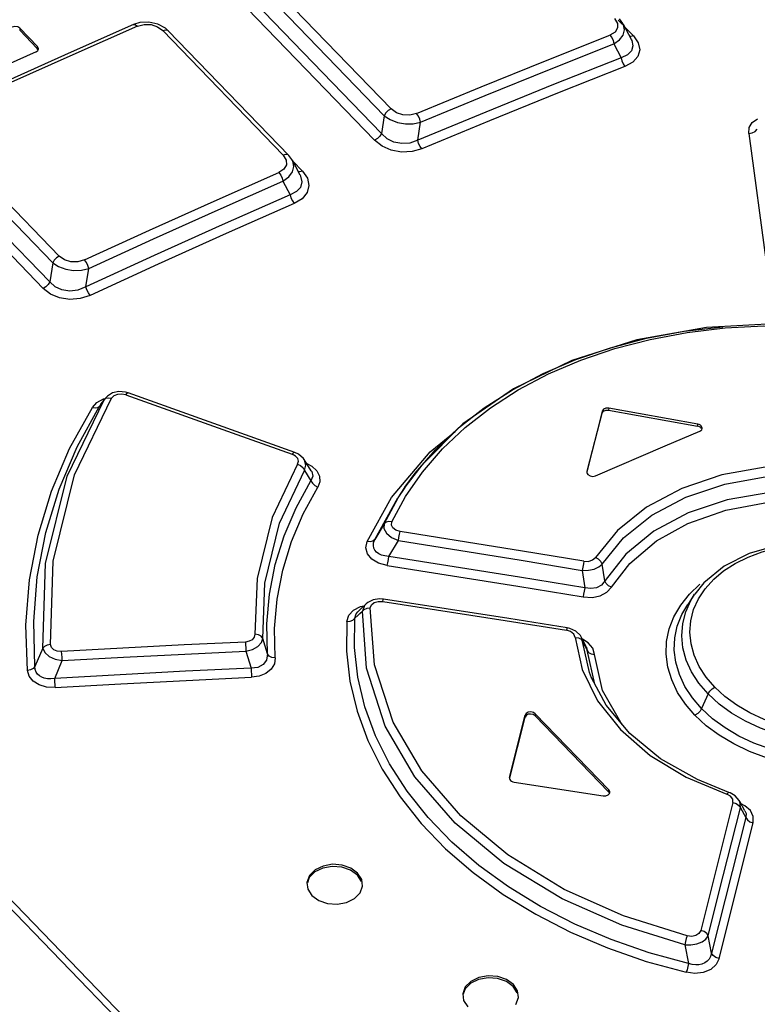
# Model space of a CAD drawing. Extents: x 0 to 841, y 0 to 594.
# Tile 25 of 31: x 750.01 to 755.31, y 151.56 to 158.64. Entities that reach past the tile are written whole.
import ezdxf

# ---------------------------------------------------------------- set-up
doc = ezdxf.new("R2010")
doc.units = 0
doc.header["$LTSCALE"] = 46.255
doc.layers.get('0').update_dxf_attribs({"linetype": 'CONTINUOUS'})

msp = doc.modelspace()

# ---------------------------------------------------------------- linework, layer by layer
at = {"color": 9, "linetype": 'CONTINUOUS'}
for p, q in [((739.9205, 162.6936), (754.5326, 147.5662)), ((752.6289, 157.9461), (751.7644, 158.8411)), ((751.8138, 158.8895), (752.6784, 157.9945)), ((751.6943, 158.7649), (752.6091, 157.8179)), ((751.645, 158.7165), (752.5598, 157.7695)), ((754.2824, 158.6439), (754.3039, 158.6098)), ((754.3409, 158.6003), (754.3098, 158.6326)), ((750.0124, 158.5743), (750.0108, 158.5598)), ((750.8562, 158.5894), (750.3914, 158.3842)), ((750.8562, 158.5894), (750.9051, 158.6021)), ((751.0015, 158.5852), (751.0394, 158.5579)), ((751.9039, 157.6629), (751.0394, 158.5579)), ((754.3039, 158.6098), (754.3049, 158.5768)), ((754.4183, 158.5203), (754.3559, 158.5848)), ((754.4032, 158.4946), (754.4066, 158.4874)), ((750.1371, 158.4291), (750.1387, 158.4436)), ((752.6289, 157.9461), (752.6091, 157.8179)), ((749.4274, 157.8342), (750.2947, 156.9363)), ((750.2478, 156.889), (749.3805, 157.7869)), ((755.2471, 157.8189), (755.3754, 156.874)), ((749.306, 157.7049), (750.2261, 156.7524)), ((749.2593, 157.6577), (750.1794, 156.7051)), ((751.9231, 157.6678), (751.9039, 157.6629)), ((751.9039, 157.6629), (751.9259, 157.6277)), ((751.9259, 157.6277), (751.9271, 157.5929)), ((751.9705, 157.5419), (751.9802, 157.581)), ((752.0418, 157.5476), (751.9722, 157.6196)), ((752.0244, 157.5205), (752.0283, 157.5123)), ((750.2478, 156.889), (750.2261, 156.7524)), ((750.6873, 155.9328), (750.6709, 155.916)), ((750.352, 155.3556), (750.6182, 155.9058)), ((750.4048, 155.3656), (750.6709, 155.916)), ((750.5851, 155.8597), (750.5878, 155.8639)), ((750.5851, 155.8597), (750.5878, 155.8638)), ((750.5922, 155.87), (750.6071, 155.8905)), ((750.6071, 155.8905), (750.6182, 155.9058)), ((750.6118, 155.9111), (750.6241, 155.9139)), ((750.649, 155.9195), (750.6708, 155.9158)), ((754.1942, 155.8103), (754.1958, 155.8248)), ((754.2419, 155.8445), (754.2403, 155.83)), ((754.8792, 155.7157), (754.8807, 155.7302)), ((752.9582, 155.5301), (753.1394, 155.6767)), ((751.9919, 155.5006), (751.9682, 155.5132)), ((752.0074, 155.4832), (751.9919, 155.5006)), ((752.6815, 155.2026), (752.9582, 155.5301)), ((752.0066, 155.4434), (752.0288, 155.4326)), ((752.0288, 155.4326), (752.0466, 155.4164)), ((752.0565, 155.4709), (752.0541, 155.4749)), ((752.0466, 155.4164), (752.0572, 155.3975)), ((752.0572, 155.3975), (752.1028, 155.3238)), ((754.0846, 155.3893), (754.0842, 155.385)), ((752.5053, 154.8865), (752.6815, 155.2026)), ((752.5605, 154.9005), (752.727, 155.201)), ((752.6845, 155.028), (752.7828, 155.2109)), ((752.6295, 155.0147), (752.5605, 154.9005)), ((752.6624, 154.78), (752.731, 154.8932)), ((754.2126, 154.6043), (754.1945, 154.7251)), ((754.0514, 154.6788), (754.069, 154.5538)), ((754.821, 154.5081), (754.8964, 154.5794)), ((754.7583, 154.4299), (754.821, 154.5081)), ((754.8305, 154.4622), (754.8586, 154.5082)), ((754.8859, 154.4744), (754.9342, 154.5477)), ((752.5845, 154.4568), (752.6182, 154.4565)), ((754.8515, 154.3977), (754.8859, 154.4744)), ((752.4045, 154.3225), (752.4541, 154.3694)), ((752.409, 154.3941), (752.459, 154.4195)), ((752.4541, 154.3694), (752.472, 154.3861)), ((752.459, 154.4195), (752.4831, 154.4241)), ((752.5054, 154.4074), (752.529, 154.4095)), ((752.529, 154.4096), (752.5371, 154.432)), ((753.9679, 154.2394), (753.9373, 154.2493)), ((751.7901, 154.0796), (751.756, 154.1908)), ((753.9998, 154.1979), (754.0507, 153.9661)), ((754.0428, 154.1842), (754.0541, 154.169)), ((754.0541, 154.169), (754.0457, 154.1971)), ((754.0933, 154.1596), (754.0522, 154.1843)), ((754.1034, 153.9449), (754.0542, 154.169)), ((754.0542, 154.169), (754.086, 154.1051)), ((750.1765, 154.12), (750.1207, 153.9877)), ((751.6359, 154.0985), (751.6729, 153.9771)), ((754.0787, 154.1324), (754.0859, 154.1051)), ((754.1419, 153.8616), (754.0859, 154.1051)), ((754.0859, 154.1051), (754.0973, 154.0897)), ((750.262, 153.9026), (750.3164, 154.0307)), ((754.1979, 153.8174), (754.1402, 154.0753)), ((754.1176, 153.9072), (754.1034, 153.9449)), ((754.3369, 153.5691), (754.1979, 153.8174)), ((754.9554, 153.7917), (754.909, 153.686)), ((753.6404, 153.6253), (753.642, 153.6398)), ((753.7141, 153.6488), (753.7125, 153.6343)), ((754.3591, 153.5465), (754.3369, 153.5691)), ((753.5294, 153.1908), (753.5289, 153.1864)), ((754.2405, 153.0877), (754.2421, 153.1022)), ((755.1154, 153.0561), (755.0889, 153.0704)), ((755.132, 153.0343), (755.1154, 153.0561)), ((755.1335, 153.0109), (755.132, 153.0343)), ((755.1864, 153.0061), (755.1786, 153.026)), ((755.1335, 153.0109), (754.9019, 152.0923)), ((755.0333, 152.3618), (755.1871, 152.9729)), ((755.1756, 152.9903), (755.1871, 152.9729)), ((755.1871, 152.9729), (755.1864, 153.0061)), ((755.1871, 152.9729), (755.226, 152.9031)), ((755.2198, 152.9885), (755.1922, 153.0016)), ((755.2589, 152.9531), (755.2198, 152.9885)), ((755.226, 152.9031), (754.9803, 151.9288)), ((755.0347, 151.8911), (755.2795, 152.8649)), ((754.9563, 152.0545), (755.0333, 152.3618)), ((754.9803, 151.9288), (754.9563, 152.0545)), ((754.7872, 151.9893), (754.8148, 151.8549))]:
    msp.add_line(p, q, dxfattribs=at)
at = {"color": 7, "linetype": 'CONTINUOUS'}
for p, q in [((739.9137, 162.6353), (754.6061, 147.4247)), ((750.8734, 158.6153), (750.8279, 158.6012)), ((750.9384, 158.6191), (750.8734, 158.6153)), ((751.0026, 158.605), (750.9384, 158.6191)), ((750.0108, 158.5598), (750.1371, 158.4291)), ((750.1387, 158.4436), (750.0124, 158.5743)), ((750.8279, 158.6012), (750.3807, 158.4037)), ((751.0783, 158.5563), (751.9428, 157.6613)), ((754.3453, 158.605), (754.4028, 158.4953)), ((750.1289, 158.4052), (749.7857, 158.2507)), ((750.3807, 158.4037), (749.8757, 158.1763)), ((750.1289, 158.4052), (750.1422, 158.4157)), ((750.1405, 158.4225), (750.1371, 158.4291)), ((750.1458, 158.4297), (750.1387, 158.4436)), ((750.1422, 158.4157), (750.1458, 158.4252)), ((750.1458, 158.4252), (750.1458, 158.4297)), ((754.2777, 158.4624), (754.33, 158.3626)), ((752.8704, 157.77), (752.8904, 157.8989)), ((751.9694, 157.625), (752.024, 157.5213)), ((751.9018, 157.4756), (751.9535, 157.3774)), ((750.4867, 156.7169), (750.5075, 156.8479)), ((750.6407, 155.9319), (750.6222, 155.9117)), ((750.6785, 155.9541), (750.6407, 155.9319)), ((750.7907, 155.9542), (750.7708, 155.9599)), ((751.9858, 155.527), (750.7907, 155.9542)), ((750.6222, 155.9119), (750.5878, 155.8639)), ((750.6222, 155.9117), (750.6175, 155.9047)), ((750.6222, 155.9119), (750.6221, 155.9116)), ((754.1958, 155.8248), (754.0846, 155.3893)), ((754.086, 155.3862), (754.1942, 155.8103)), ((754.2403, 155.83), (754.6663, 155.7544)), ((754.6678, 155.7689), (754.2419, 155.8445)), ((754.6663, 155.7544), (754.8792, 155.7157)), ((754.8807, 155.7302), (754.6678, 155.7689)), ((754.8891, 155.713), (754.8792, 155.7157)), ((754.8907, 155.7275), (754.8807, 155.7302)), ((754.8995, 155.7231), (754.8907, 155.7275)), ((754.9065, 155.7174), (754.8995, 155.7231)), ((754.9136, 155.7037), (754.9065, 155.7174)), ((754.8969, 155.68), (754.9101, 155.6901)), ((754.9083, 155.6965), (754.9049, 155.703)), ((754.9101, 155.6901), (754.9136, 155.6993)), ((754.9136, 155.6993), (754.9136, 155.7037)), ((752.0125, 155.5145), (751.9858, 155.527)), ((752.0485, 155.4829), (752.0125, 155.5145)), ((752.0541, 155.4748), (752.0485, 155.4829)), ((752.1046, 155.395), (752.0541, 155.4749)), ((754.0846, 155.3893), (754.0841, 155.3866)), ((754.0865, 155.375), (754.0913, 155.3684)), ((754.1274, 155.3549), (754.1469, 155.3588)), ((752.7775, 155.2755), (752.727, 155.201)), ((752.7288, 155.2), (752.7775, 155.2756)), ((752.6295, 155.0147), (752.7288, 155.2)), ((754.8586, 154.5081), (754.8087, 154.4346)), ((752.4989, 154.4393), (752.4536, 154.3956)), ((752.5107, 154.4492), (752.4989, 154.4393)), ((752.4989, 154.4394), (752.4989, 154.4393)), ((752.5496, 154.4684), (752.5107, 154.4492)), ((752.5954, 154.4754), (752.5496, 154.4684)), ((752.6248, 154.4733), (752.5954, 154.4754)), ((752.4536, 154.3956), (752.4393, 154.3816)), ((753.962, 154.2616), (753.9436, 154.2656)), ((754.0056, 154.2417), (753.962, 154.2616)), ((754.0376, 154.2106), (754.0056, 154.2417)), ((754.0457, 154.1971), (754.0376, 154.2106)), ((754.0502, 154.1882), (754.0455, 154.1974)), ((754.0787, 154.1324), (754.0502, 154.1882)), ((754.1181, 153.9058), (754.1176, 153.9072)), ((754.2225, 153.7098), (754.1177, 153.9073)), ((754.3929, 153.5061), (754.2225, 153.7098)), ((753.5294, 153.1908), (753.642, 153.6398)), ((753.5306, 153.1876), (753.6404, 153.6253)), ((753.7125, 153.6343), (754.2405, 153.0877)), ((754.2421, 153.1022), (753.7141, 153.6488)), ((753.5294, 153.1908), (753.5289, 153.188)), ((753.5312, 153.1762), (753.536, 153.1695)), ((753.5519, 153.1597), (753.5618, 153.1572)), ((753.5618, 153.1572), (754.2024, 153.0596)), ((754.249, 153.0897), (754.2421, 153.1022)), ((754.2436, 153.0822), (754.2405, 153.0877)), ((754.2471, 153.0767), (754.2492, 153.0837)), ((754.2492, 153.0837), (754.249, 153.0897)), ((755.113, 153.0813), (755.105, 153.0842)), ((755.1499, 153.0598), (755.113, 153.0813)), ((755.1786, 153.026), (755.1499, 153.0598)), ((755.1827, 153.0188), (755.1785, 153.0262)), ((755.2202, 152.9515), (755.1827, 153.0188)), ((752.4657, 152.4449), (752.4365, 152.4902)), ((752.074, 152.4366), (752.0802, 152.3883)), ((752.0802, 152.3883), (752.1095, 152.3427)), ((752.4554, 152.3617), (752.4736, 152.4111)), ((753.5845, 151.6437), (753.5553, 151.689)), ((753.193, 151.6367), (753.1991, 151.5885)), ((753.5743, 151.5608), (753.5924, 151.61)), ((753.1991, 151.5885), (753.2285, 151.543))]:
    msp.add_line(p, q, dxfattribs=at)
for points in [[(754.3455, 158.6047), (754.3427, 158.6098), (754.3188, 158.6412)], [(750.0124, 158.5743), (749.9965, 158.5842), (749.9762, 158.5876), (749.9568, 158.5835)], [(751.0783, 158.5563), (751.0583, 158.5742), (751.0026, 158.605)], [(754.33, 158.3626), (753.8442, 158.1698), (753.3576, 157.9722), (752.8704, 157.77)], [(751.9695, 157.6247), (751.966, 157.631), (751.9428, 157.6613)], [(751.9535, 157.3774), (751.4649, 157.1618), (750.9759, 156.9416), (750.4867, 156.7169)], [(752.9965, 155.546), (753.1619, 155.7028), (753.3466, 155.8469), (753.5497, 155.9775), (753.7696, 156.0937), (754.0047, 156.1945), (754.2531, 156.2791), (754.5129, 156.3468), (754.7825, 156.3974), (755.0604, 156.4303)], [(755.9187, 156.4286), (755.4647, 156.4527), (754.9427, 156.4244), (754.4422, 156.3353), (753.9762, 156.1874), (753.5567, 155.9842), (753.1943, 155.7315)], [(750.7708, 155.9599), (750.7238, 155.9637), (750.6785, 155.9541)], [(754.1942, 155.8103), (754.2029, 155.8227), (754.2197, 155.8299), (754.2403, 155.83)], [(754.2419, 155.8445), (754.2213, 155.8444), (754.2045, 155.8372), (754.1958, 155.8248)], [(753.1943, 155.7315), (752.8981, 155.436), (752.7781, 155.2764)], [(754.9049, 155.703), (754.8979, 155.7086), (754.8891, 155.713)], [(754.1469, 155.3588), (754.647, 155.5741), (754.8969, 155.68)], [(752.7781, 155.2764), (752.8517, 155.3779), (752.9965, 155.546)], [(754.0841, 155.3866), (754.0842, 155.3822), (754.0865, 155.375)], [(754.0913, 155.3684), (754.1072, 155.3584), (754.1274, 155.3549)], [(756.5434, 154.6186), (756.3586, 154.7339), (756.1467, 154.8187), (755.9184, 154.8693), (755.6853, 154.8832), (755.459, 154.8604), (755.2506, 154.8017), (755.0695, 154.7104), (754.9245, 154.5904), (754.8588, 154.5085)], [(753.9436, 154.2656), (753.525, 154.3328), (752.6248, 154.4733)], [(753.7141, 153.6488), (753.7, 153.658), (753.6819, 153.6618), (753.6638, 153.6596), (753.6495, 153.6517), (753.642, 153.6398)], [(753.7125, 153.6343), (753.6985, 153.6435), (753.6805, 153.6473), (753.6622, 153.645), (753.6478, 153.6371), (753.6404, 153.6253)], [(755.1051, 153.0843), (754.8784, 153.1759), (754.6143, 153.3259), (754.3929, 153.5061)], [(753.5289, 153.188), (753.5289, 153.1835), (753.5312, 153.1762)], [(753.536, 153.1695), (753.5431, 153.1639), (753.5519, 153.1597)], [(754.2024, 153.0596), (754.2212, 153.0598), (754.2372, 153.066), (754.2471, 153.0767)], [(752.438, 152.5047), (752.3891, 152.5404), (752.3266, 152.5621), (752.2572, 152.5674), (752.1897, 152.5552), (752.1322, 152.5269), (752.0922, 152.4862), (752.074, 152.4366)], [(752.4365, 152.4901), (752.3879, 152.5257), (752.3247, 152.5476), (752.2554, 152.5528), (752.1881, 152.5406), (752.1308, 152.5125), (752.0907, 152.4718), (752.0773, 152.4354)], [(752.4736, 152.4111), (752.4674, 152.4592), (752.438, 152.5047)], [(752.1095, 152.3427), (752.1584, 152.3072), (752.221, 152.2856), (752.2903, 152.2805), (752.3579, 152.2928), (752.4154, 152.3211), (752.4554, 152.3617)], [(753.5568, 151.7035), (753.5079, 151.7392), (753.4454, 151.7611), (753.376, 151.7665), (753.3086, 151.7546), (753.2511, 151.7265), (753.2111, 151.6861), (753.193, 151.6367)], [(753.5553, 151.6889), (753.5066, 151.7246), (753.4435, 151.7466), (753.3748, 151.752), (753.3073, 151.7402), (753.2499, 151.7123), (753.2098, 151.6719), (753.1963, 151.6355)], [(753.5924, 151.61), (753.5862, 151.658), (753.5568, 151.7035)]]:
    msp.add_lwpolyline(points, dxfattribs=at)
at = {"color": 9, "linetype": 'CONTINUOUS'}
for points in [[(750.8279, 158.6012), (750.8298, 158.6018), (750.8421, 158.6), (750.8561, 158.5894)], [(750.9051, 158.6021), (750.9553, 158.6003), (751.0015, 158.5852)], [(751.0394, 158.5579), (751.0586, 158.5628), (751.0738, 158.5597), (751.0782, 158.5563)], [(754.3049, 158.5768), (754.2866, 158.5475), (754.2497, 158.5249)], [(754.2778, 158.4624), (754.3197, 158.4913), (754.3461, 158.5255), (754.3557, 158.5631)], [(754.3557, 158.5631), (754.3478, 158.6), (754.3455, 158.6047)], [(752.8614, 157.9611), (753.3248, 158.1533), (753.7876, 158.3413), (754.2497, 158.5249)], [(754.2498, 158.525), (754.2627, 158.5075), (754.2726, 158.4855), (754.2777, 158.4624)], [(754.4066, 158.4874), (754.4152, 158.4477), (754.4043, 158.4114), (754.3762, 158.3831), (754.33, 158.3626)], [(754.4183, 158.5203), (754.4531, 158.4703), (754.4638, 158.42), (754.4504, 158.3724), (754.4145, 158.3315), (754.3579, 158.3)], [(754.4183, 158.5203), (754.4002, 158.5164), (754.3905, 158.5188)], [(752.8904, 157.8989), (753.3534, 158.0909), (753.8159, 158.2788), (754.2777, 158.4624)], [(750.3914, 158.3842), (749.9263, 158.1748), (749.461, 157.9613)], [(754.33, 158.3626), (754.3349, 158.3401), (754.3447, 158.3181), (754.358, 158.3)], [(754.3579, 158.3), (753.8724, 158.1073), (753.3862, 157.9098), (752.8994, 157.7077)], [(752.6784, 157.9945), (752.6585, 157.9827), (752.641, 157.9656), (752.6289, 157.9461)], [(752.8614, 157.9611), (752.8125, 157.9493), (752.7624, 157.9516), (752.7162, 157.9671), (752.6784, 157.9945)], [(752.6289, 157.9461), (752.6719, 157.918), (752.7237, 157.8984), (752.7809, 157.8882), (752.8376, 157.8884), (752.8904, 157.8989)], [(752.8904, 157.8989), (752.8848, 157.9215), (752.8747, 157.9434), (752.8614, 157.9611)], [(755.2471, 157.8189), (755.2506, 157.8606), (755.2723, 157.8962), (755.3111, 157.9235)], [(755.2471, 157.8192), (755.2716, 157.8224), (755.2934, 157.8327), (755.3086, 157.8487)], [(752.6091, 157.8179), (752.5971, 157.7984), (752.5797, 157.7813), (752.5598, 157.7695)], [(752.8994, 157.7077), (752.8285, 157.688), (752.7534, 157.6851), (752.6796, 157.6987), (752.6135, 157.7276), (752.5598, 157.7695)], [(752.8705, 157.77), (752.8137, 157.7499), (752.756, 157.7457), (752.6991, 157.7566), (752.65, 157.7807), (752.6091, 157.8179)], [(752.8994, 157.7078), (752.8862, 157.7255), (752.876, 157.7474), (752.8704, 157.77)], [(751.9428, 157.6613), (751.9384, 157.6647), (751.9231, 157.6678)], [(751.9802, 157.581), (751.9723, 157.6191), (751.9696, 157.6247)], [(751.9271, 157.5929), (751.9087, 157.5618), (751.8722, 157.5376)], [(750.477, 156.9094), (750.9423, 157.1229), (751.4074, 157.3323), (751.8722, 157.5376)], [(751.8722, 157.5375), (751.8853, 157.5201), (751.8958, 157.4984), (751.9018, 157.4756)], [(751.9018, 157.4756), (751.9439, 157.5061), (751.9705, 157.5419)], [(752.0283, 157.5123), (752.0374, 157.4704), (752.0268, 157.4314), (751.9987, 157.4004), (751.9535, 157.3773)], [(752.0418, 157.5476), (752.0773, 157.4964), (752.0884, 157.4438), (752.0752, 157.3933), (752.0391, 157.3494), (751.9832, 157.3154)], [(752.0418, 157.5476), (752.0227, 157.5428), (752.0115, 157.5451)], [(750.5075, 156.8479), (750.9726, 157.0612), (751.4374, 157.2705), (751.9018, 157.4756)], [(751.9535, 157.3774), (751.9593, 157.3552), (751.9697, 157.3334), (751.9831, 157.3154)], [(751.9832, 157.3154), (751.4949, 157.1), (751.0063, 156.8799), (750.5173, 156.6554)], [(750.2947, 156.9363), (750.2757, 156.9243), (750.2592, 156.9077), (750.2478, 156.889)], [(750.477, 156.9094), (750.4272, 156.8952), (750.3771, 156.8958), (750.3316, 156.9099), (750.2947, 156.9363)], [(750.2478, 156.889), (750.2902, 156.8615), (750.3413, 156.8429), (750.3979, 156.8341), (750.4543, 156.8358), (750.5075, 156.8479)], [(750.5075, 156.8479), (750.5012, 156.8698), (750.4905, 156.8915), (750.4769, 156.9094)], [(750.2261, 156.7524), (750.2147, 156.7337), (750.1983, 156.7171), (750.1794, 156.7051)], [(750.5173, 156.6554), (750.4452, 156.6322), (750.3701, 156.6265), (750.2967, 156.6378), (750.2316, 156.6648), (750.1794, 156.7051)], [(750.4867, 156.7169), (750.4285, 156.6931), (750.3705, 156.6861), (750.3138, 156.6947), (750.2657, 156.7169), (750.2261, 156.7524)], [(750.5173, 156.6554), (750.504, 156.6727), (750.4932, 156.6943), (750.4867, 156.7169)], [(753.0468, 155.5517), (753.21, 155.706), (753.3921, 155.8478), (753.5921, 155.9763), (753.8087, 156.0905), (754.0403, 156.1896), (754.2849, 156.2727), (754.5403, 156.3392), (754.8052, 156.3887), (755.0782, 156.421), (755.3567, 156.4357), (755.6379, 156.433), (755.919, 156.4131)], [(750.7728, 155.94), (750.742, 155.9462), (750.7121, 155.9436), (750.6873, 155.9328)], [(750.7728, 155.94), (750.7829, 155.9517), (750.7907, 155.9542)], [(750.7728, 155.94), (751.5697, 155.6561), (751.9682, 155.5132)], [(750.1207, 153.9877), (750.1113, 154.3108), (750.1371, 154.6328), (750.1979, 154.9512), (750.2934, 155.2634), (750.4227, 155.5669), (750.5851, 155.8597)], [(750.5326, 155.8499), (750.5655, 155.8858), (750.6118, 155.9111)], [(750.5326, 155.85), (750.5539, 155.8462), (750.5723, 155.8495), (750.5851, 155.8597)], [(750.6182, 155.9058), (750.6306, 155.9159), (750.649, 155.9195)], [(750.0659, 153.9611), (750.056, 154.2862), (750.0817, 154.6115), (750.1428, 154.933), (750.2389, 155.2482), (750.3692, 155.5547), (750.5326, 155.8499)], [(751.9858, 155.527), (751.9784, 155.5248), (751.9682, 155.5132)], [(752.7828, 155.2109), (752.904, 155.3861), (753.0468, 155.5517)], [(752.0066, 155.4434), (751.8241, 155.0602), (751.7153, 154.6211), (751.6999, 154.22)], [(752.0066, 155.4434), (752.0125, 155.4633), (752.0074, 155.4832)], [(752.0572, 155.3975), (752.0659, 155.4353), (752.0565, 155.4709)], [(752.0721, 155.4463), (752.1081, 155.4284), (752.1446, 155.3953)], [(755.6929, 155.4346), (755.3654, 155.4209), (755.0531, 155.3648), (754.7661, 155.2681), (754.5138, 155.1339), (754.3045, 154.9666), (754.1454, 154.7719)], [(750.2315, 154.1462), (750.2504, 154.7446), (750.4048, 155.3656)], [(751.756, 154.1908), (751.7709, 154.5864), (751.8777, 155.0194), (752.0572, 155.3975)], [(752.1046, 155.395), (752.1081, 155.389), (752.1155, 155.3555), (752.1028, 155.3238)], [(752.1446, 155.3953), (752.1651, 155.3566), (752.1677, 155.3163), (752.1531, 155.2775)], [(754.1945, 154.7251), (754.3478, 154.9133), (754.5503, 155.0756), (754.7953, 155.206), (755.0742, 155.2999), (755.377, 155.354), (755.6929, 155.3667)], [(750.1765, 154.12), (750.1956, 154.7299), (750.352, 155.3556)], [(751.7901, 154.0796), (751.7862, 154.2952), (751.8051, 154.5093), (751.8466, 154.7209), (751.9105, 154.9284), (751.9961, 155.1298), (752.1028, 155.3238)], [(752.1028, 155.3238), (752.1132, 155.3051), (752.1309, 155.2888), (752.1531, 155.2777)], [(751.8461, 154.0508), (751.842, 154.2626), (751.8603, 154.4735), (751.9009, 154.6818), (751.9635, 154.8862), (752.0478, 155.0852), (752.1531, 155.2775)], [(755.7184, 155.249), (755.3986, 155.239), (755.0925, 155.1861), (754.8112, 155.0921), (754.5651, 154.9603), (754.3632, 154.7957)], [(754.2623, 154.5582), (754.393, 154.7282), (754.5854, 154.891), (754.8103, 155.0167), (755.0826, 155.1131), (755.3892, 155.1698), (755.7172, 155.1813)], [(752.6295, 155.0147), (752.6268, 154.9807), (752.6454, 154.946), (752.6818, 154.9154), (752.731, 154.8932)], [(752.6845, 155.028), (752.662, 155.0304), (752.6427, 155.0257), (752.6295, 155.0147)], [(752.7425, 154.9586), (752.7112, 154.9684), (752.6903, 154.9848), (752.6809, 155.0053), (752.6845, 155.028)], [(752.731, 154.8932), (752.7342, 154.916), (752.7382, 154.9389), (752.7425, 154.9586)], [(754.0635, 154.7446), (753.6232, 154.8172), (752.7425, 154.9586)], [(752.6512, 154.7148), (752.5881, 154.7323), (752.5403, 154.7607), (752.5082, 154.7989), (752.4964, 154.8418), (752.5053, 154.8865)], [(752.5605, 154.9005), (752.5475, 154.8894), (752.5282, 154.8844), (752.5053, 154.8865)], [(752.6624, 154.78), (752.6338, 154.7828), (752.6096, 154.7892), (752.5897, 154.7984), (752.574, 154.81), (752.5622, 154.8239), (752.5546, 154.8399), (752.5513, 154.8581), (752.553, 154.8783), (752.5605, 154.9005)], [(752.731, 154.8932), (753.6114, 154.7516), (754.0514, 154.6788)], [(754.9342, 154.5477), (754.9952, 154.6156), (755.0664, 154.6756), (755.1486, 154.7289), (755.2422, 154.7751), (755.3434, 154.8124), (755.4503, 154.8401), (755.5628, 154.8582), (755.6801, 154.8666), (755.7992, 154.8649), (755.9172, 154.8533), (756.0339, 154.8319), (756.1478, 154.801), (756.2564, 154.7612), (756.3586, 154.713), (756.4531, 154.6571), (756.5374, 154.5948)], [(754.3632, 154.7957), (754.1887, 154.574), (754.1545, 154.555), (754.1135, 154.5482), (754.069, 154.5538)], [(752.6511, 154.7148), (752.6553, 154.7338), (752.6592, 154.7567), (752.6625, 154.78)], [(754.069, 154.5538), (753.6002, 154.6307), (752.6624, 154.78)], [(754.0635, 154.7446), (754.0592, 154.7255), (754.055, 154.7024), (754.0514, 154.6788)], [(754.0514, 154.6788), (754.0953, 154.6798), (754.136, 154.6886), (754.1701, 154.7041), (754.1945, 154.7251)], [(754.0635, 154.7446), (754.0965, 154.7441), (754.126, 154.7539), (754.1454, 154.7719)], [(754.1945, 154.7251), (754.1844, 154.7439), (754.1672, 154.7604), (754.1453, 154.7718)], [(752.6512, 154.7148), (753.5884, 154.5651), (754.0569, 154.4881)], [(754.2623, 154.5582), (754.2405, 154.5691), (754.223, 154.5854), (754.2126, 154.6043)], [(754.0569, 154.4881), (754.1223, 154.485), (754.1806, 154.4968), (754.2284, 154.5216), (754.2623, 154.5582)], [(754.069, 154.5538), (754.0656, 154.5308), (754.0614, 154.5078), (754.057, 154.4881)], [(752.4989, 154.4393), (752.4877, 154.4265), (752.472, 154.3861)], [(752.5371, 154.432), (752.5565, 154.4482), (752.5845, 154.4568)], [(752.6182, 154.4565), (752.6222, 154.4695), (752.6248, 154.4733)], [(752.6182, 154.4565), (753.4977, 154.3196), (753.9373, 154.2493)], [(754.9554, 153.7917), (754.8892, 153.8694), (754.837, 153.9507), (754.7988, 154.0353), (754.7749, 154.1222), (754.7663, 154.21), (754.7728, 154.2968), (754.7943, 154.3812), (754.8305, 154.4622)], [(752.3616, 154.3129), (752.3757, 154.3578), (752.409, 154.3941)], [(752.4184, 154.3357), (752.427, 154.3662), (752.4393, 154.3816)], [(752.472, 154.3861), (752.4856, 154.3991), (752.5054, 154.4074)], [(754.7872, 151.9893), (754.335, 152.1308), (753.9071, 152.3197), (753.4884, 152.5733), (753.1392, 152.862), (752.8479, 153.1969), (752.6358, 153.5595), (752.5013, 153.976), (752.472, 154.3861)], [(754.8057, 152.0526), (754.3478, 152.1964), (753.9225, 152.3859), (753.5164, 152.6343), (753.1795, 152.9147), (752.8986, 153.2384), (752.6924, 153.5896), (752.5586, 154.0001), (752.529, 154.4096)], [(754.8609, 153.6381), (754.7926, 153.7177), (754.7365, 153.8029), (754.6941, 153.8924), (754.6664, 153.9844), (754.6542, 154.0771), (754.6574, 154.169), (754.6759, 154.2591), (754.7096, 154.3465), (754.7583, 154.4299)], [(754.909, 153.686), (754.8423, 153.7638), (754.7889, 153.846), (754.749, 153.9314), (754.7234, 154.0186), (754.7125, 154.1066), (754.7161, 154.1939), (754.7342, 154.2794), (754.7667, 154.3622), (754.8087, 154.4345)], [(755.0036, 153.8396), (754.9415, 153.9124), (754.892, 153.9894), (754.8555, 154.0702), (754.833, 154.1525), (754.8249, 154.2352), (754.8311, 154.3177), (754.8515, 154.3977)], [(752.3616, 154.3129), (752.3589, 154.0991), (752.3831, 153.8835), (752.4341, 153.6685), (752.5116, 153.4567), (752.6148, 153.2504), (752.7428, 153.0513), (752.8948, 152.8603), (753.0699, 152.6789), (753.2668, 152.5086), (753.4832, 152.3513), (753.7172, 152.2082), (753.968, 152.0796), (754.2337, 151.9665), (754.5112, 151.8701), (754.7973, 151.7913)], [(752.3616, 154.3129), (752.3845, 154.3146), (752.4045, 154.3225)], [(754.8148, 151.8549), (754.5325, 151.9324), (754.2596, 152.027), (753.9984, 152.1379), (753.7516, 152.2643), (753.5213, 152.405), (753.3088, 152.5593), (753.1157, 152.7261), (752.9435, 152.9043), (752.7937, 153.0922), (752.6676, 153.2883), (752.5659, 153.4913), (752.4897, 153.6997), (752.4395, 153.9113), (752.4156, 154.124), (752.4184, 154.3357)], [(753.9436, 154.2656), (753.9412, 154.2622), (753.9373, 154.2493)], [(753.9998, 154.1979), (753.9905, 154.2209), (753.9679, 154.2394)], [(751.6319, 154.1645), (751.1919, 154.1436), (750.7519, 154.1209), (750.3119, 154.0962)], [(751.6999, 154.22), (751.6955, 154.1986), (751.6813, 154.1812), (751.6593, 154.1696), (751.6319, 154.1645)], [(751.6319, 154.1645), (751.6338, 154.145), (751.6352, 154.1219), (751.6359, 154.0985)], [(751.6359, 154.0985), (751.6834, 154.111), (751.722, 154.1324), (751.7472, 154.1601), (751.756, 154.1908)], [(751.756, 154.1908), (751.7445, 154.206), (751.7248, 154.2164), (751.6999, 154.22)], [(753.9998, 154.1979), (754.0236, 154.1944), (754.0428, 154.1842)], [(754.1402, 154.0753), (754.1263, 154.121), (754.0933, 154.1596)], [(756.8331, 154.1904), (756.8419, 154.104), (756.8355, 154.0187), (756.8142, 153.9358), (756.7782, 153.8562), (756.7279, 153.7807), (756.6644, 153.7107), (756.5888, 153.6475), (756.5017, 153.5914), (756.404, 153.5432), (756.2972, 153.5035), (756.1834, 153.4733), (756.0642, 153.4532), (755.9411, 153.4432), (755.8157, 153.4435), (755.6903, 153.4541), (755.567, 153.4751), (755.4473, 153.5059), (755.3324, 153.5463), (755.2241, 153.5959), (755.1242, 153.6538), (755.0343, 153.7192), (754.9554, 153.7917)], [(756.7812, 154.2173), (756.7895, 154.1359), (756.7834, 154.055), (756.7631, 153.9765), (756.7289, 153.9012), (756.6807, 153.8292), (756.6198, 153.7625), (756.5488, 153.7033), (756.4666, 153.6506), (756.3731, 153.6046), (756.2719, 153.5671), (756.1649, 153.5389), (756.0524, 153.5199), (755.9349, 153.5104), (755.8157, 153.5107), (755.6975, 153.5208), (755.5807, 153.5407), (755.4666, 153.5702), (755.3578, 153.6086), (755.2555, 153.6556), (755.1609, 153.7107), (755.0765, 153.7725), (755.0036, 153.8396)], [(750.2315, 154.1462), (750.2091, 154.1423), (750.1898, 154.1333), (750.1765, 154.12)], [(750.1765, 154.12), (750.1917, 154.0884), (750.223, 154.061), (750.2664, 154.041), (750.3164, 154.0307)], [(750.3119, 154.0962), (750.2805, 154.0988), (750.2555, 154.109), (750.2386, 154.1253), (750.2315, 154.1462)], [(750.3164, 154.0307), (750.3155, 154.0533), (750.3139, 154.0762), (750.3119, 154.0962)], [(750.3164, 154.0307), (750.7562, 154.0552), (751.1961, 154.0778), (751.6359, 154.0985)], [(754.0973, 154.0897), (754.1164, 154.0792), (754.1402, 154.0753)], [(751.7901, 154.0796), (751.7845, 154.0353), (751.7599, 154.0019), (751.7212, 153.9822), (751.6729, 153.9771)], [(751.8461, 154.0508), (751.8403, 154.0073), (751.8175, 153.9693), (751.7795, 153.939), (751.731, 153.9193), (751.6766, 153.9111)], [(751.8461, 154.0508), (751.8219, 154.054), (751.802, 154.0641), (751.7901, 154.0796)], [(750.1207, 153.9877), (750.1074, 153.9743), (750.0883, 153.965), (750.0659, 153.9611)], [(750.2667, 153.8371), (750.204, 153.8402), (750.1501, 153.8561), (750.1064, 153.8837), (750.0781, 153.9194), (750.0659, 153.9611)], [(750.262, 153.9026), (750.2342, 153.8992), (750.2094, 153.8998), (750.1876, 153.9039), (750.1688, 153.911), (750.1528, 153.9209), (750.1397, 153.9333), (750.1297, 153.9486), (750.1231, 153.9666), (750.1207, 153.9877)], [(751.6729, 153.9771), (751.2026, 153.9544), (750.7323, 153.9296), (750.262, 153.9026)], [(751.6729, 153.9771), (751.6735, 153.9543), (751.6749, 153.9312), (751.6769, 153.9111)], [(754.0507, 153.9661), (754.1604, 153.7426), (754.3253, 153.5349)], [(750.2667, 153.8371), (750.2647, 153.8565), (750.2631, 153.8794), (750.262, 153.9026)], [(750.2667, 153.8371), (750.7366, 153.8639), (751.2066, 153.8886), (751.6766, 153.9111)], [(754.9554, 153.7917), (754.967, 153.8106), (754.9839, 153.8274), (755.0036, 153.8396)], [(754.909, 153.686), (754.8974, 153.6671), (754.8806, 153.6503), (754.8609, 153.6381)], [(755.3978, 153.3963), (755.284, 153.4381), (755.1767, 153.4886), (755.0775, 153.5473), (754.9878, 153.6133), (754.909, 153.686)], [(755.3737, 153.3336), (755.2529, 153.3783), (755.1394, 153.4321), (755.0351, 153.4942), (754.9418, 153.5633), (754.8609, 153.6381)], [(754.3253, 153.5349), (754.5399, 153.3498), (754.7972, 153.1932), (755.0889, 153.0704)], [(755.105, 153.0843), (755.0984, 153.082), (755.089, 153.0704)], [(755.1335, 153.0109), (755.1567, 153.0036), (755.1756, 152.9903)], [(755.2202, 152.9515), (755.2276, 152.9323), (755.226, 152.9031)], [(755.2795, 152.8649), (755.2797, 152.9111), (755.2589, 152.9531)], [(755.226, 152.9031), (755.237, 152.8861), (755.2557, 152.8727), (755.2795, 152.865)], [(754.7872, 151.9893), (754.8319, 151.9883), (754.8745, 151.9955), (754.9119, 152.0099), (754.9399, 152.0301), (754.9563, 152.0545)], [(754.8057, 152.0526), (754.7985, 152.034), (754.792, 152.0118), (754.7872, 151.9893)], [(754.9019, 152.0923), (754.8891, 152.07), (754.8664, 152.0553), (754.8375, 152.0493), (754.8057, 152.0526)], [(754.9563, 152.0545), (754.9451, 152.0714), (754.926, 152.0848), (754.9019, 152.0923)], [(755.0347, 151.8911), (755.0127, 151.8466), (754.9737, 151.8125), (754.92, 151.7905), (754.8592, 151.7836), (754.7973, 151.7913)], [(754.9803, 151.9288), (754.9735, 151.9054), (754.9624, 151.8859), (754.948, 151.8703), (754.9308, 151.8583), (754.9113, 151.85), (754.8898, 151.8453), (754.8663, 151.8443), (754.8412, 151.8473), (754.8148, 151.8549)], [(755.0346, 151.8909), (755.0112, 151.8981), (754.992, 151.9114), (754.9803, 151.9288)], [(754.8148, 151.8549), (754.8103, 151.8323), (754.8042, 151.81), (754.7973, 151.7913)]]:
    msp.add_lwpolyline(points, dxfattribs=at)

doc.saveas('drawing.dxf')
